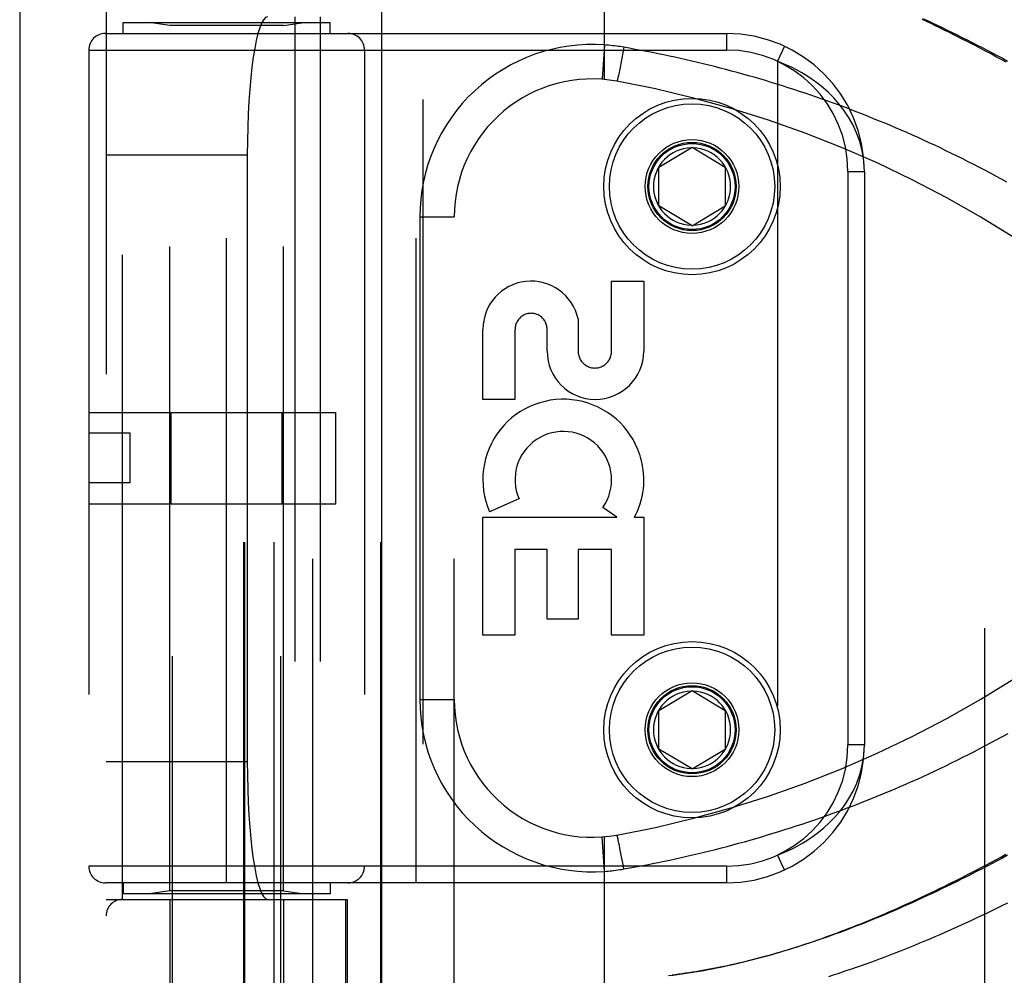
# Model space of a CAD drawing. Header units: inches. Extents: x 0 to 212, y 0 to 138.
# Tile 58 of 256: x 35.13 to 36.92, y 59.01 to 60.74. Entities that reach past the tile are written whole.
import ezdxf

# ---------------------------------------------------------------- set-up
doc = ezdxf.new("R2010")
doc.units = ezdxf.units.IN
doc.header["$LTSCALE"] = 11.6875
doc.header["$MEASUREMENT"] = 0
doc.linetypes.add('HIDDEN', pattern=[0.2, 0.1, -0.1])
doc.layers.get('0').update_dxf_attribs({"linetype": 'CONTINUOUS'})
doc.layers.add('DEFAULT_2', color=8, linetype='HIDDEN')
doc.layers.add('LEFTHAND_DOOR_ASSEMBLY', color=7, linetype='CONTINUOUS')

msp = doc.modelspace()

# ---------------------------------------------------------------- linework, layer by layer
at = {"color": 3, "linetype": 'Continuous'}
msp.add_line((35.1337, 101.3468), (35.1337, 38.4248), dxfattribs=at)
at = {"layer": 'DEFAULT_2', "color": 8, "linetype": 'HIDDEN'}
msp.add_line((36.8837, 39.7688), (36.8837, 96.8728), dxfattribs=at)
at = {"layer": 'LEFTHAND_DOOR_ASSEMBLY', "color": 3, "linetype": 'Continuous'}
msp.add_line((35.7894, 97.9958), (35.7894, 38.6458), dxfattribs=at)
at = {"layer": 'LEFTHAND_DOOR_ASSEMBLY', "color": 8, "linetype": 'HIDDEN'}
for p, q in [((35.8644, 97.9958), (35.8644, 38.6458)), ((35.4109, 58.4178), (35.4109, 61.6002)), ((35.6069, 58.4178), (35.6069, 61.6002)), ((35.6652, 58.5946), (35.6652, 61.2971)), ((35.9216, 58.5946), (35.9216, 61.2971)), ((36.1939, 60.6323), (36.1939, 61.2971)), ((35.2902, 61.2671), (35.2902, 58.6246)), ((35.5401, 58.6246), (35.5401, 61.2671)), ((35.5421, 58.6246), (35.5421, 61.2671)), ((35.5952, 58.6246), (35.5952, 61.2671)), ((35.7887, 58.6246), (35.7887, 61.2671)), ((35.3202, 59.1458), (35.3202, 60.7458)), ((35.3214, 60.7158), (35.3214, 60.7358)), ((35.3214, 60.7358), (35.6964, 60.7358)), ((35.4059, 60.7305), (35.3684, 60.7358)), ((35.6119, 60.7305), (35.6494, 60.7358)), ((35.6327, 60.7458), (35.6327, 59.1458)), ((35.6786, 60.7458), (35.6786, 59.1458)), ((35.6964, 60.7158), (35.6964, 60.7358)), ((35.4059, 59.1611), (35.4059, 60.7305)), ((35.6119, 60.7305), (35.4059, 60.7305)), ((35.6119, 59.1611), (35.6119, 60.7305)), ((35.2889, 60.7158), (36.4152, 60.7158)), ((35.5089, 59.1758), (35.5089, 60.7158)), ((35.8527, 59.1758), (35.8527, 60.7158)), ((36.4152, 60.7158), (36.4152, 60.6858)), ((35.2589, 60.6858), (35.2589, 59.2058)), ((35.2589, 60.6858), (36.4152, 60.6858)), ((35.7589, 60.6858), (35.7589, 59.2058)), ((36.1939, 60.695), (36.1895, 60.6327)), ((36.2292, 60.6907), (36.2274, 60.6806)), ((36.5203, 60.6926), (36.5077, 60.6654)), ((36.2255, 60.6708), (36.2237, 60.6615)), ((36.2274, 60.6806), (36.2255, 60.6708)), ((36.5077, 60.6654), (36.5077, 59.2262)), ((36.2212, 60.6488), (36.2204, 60.6448)), ((36.2222, 60.654), (36.2212, 60.6488)), ((36.2237, 60.6615), (36.2222, 60.654)), ((36.218, 60.6341), (36.2178, 60.6332)), ((36.2182, 60.635), (36.218, 60.6341)), ((36.2184, 60.636), (36.2182, 60.635)), ((36.2188, 60.6376), (36.2184, 60.636)), ((36.2192, 60.6394), (36.2188, 60.6376)), ((36.2198, 60.642), (36.2192, 60.6394)), ((36.2204, 60.6448), (36.2198, 60.642)), ((36.2927, 60.4733), (36.3527, 60.5094)), ((36.3527, 60.5094), (36.4127, 60.4733)), ((35.2902, 60.4958), (35.5463, 60.4958)), ((35.5463, 60.4958), (35.5463, 59.3958)), ((36.2927, 60.4033), (36.2927, 60.4733)), ((36.4127, 60.4733), (36.4127, 60.4033)), ((36.6352, 60.4658), (36.6352, 59.4258)), ((36.6352, 60.4658), (36.6652, 60.4658)), ((36.6652, 60.4658), (36.6652, 59.4258)), ((36.3527, 60.3672), (36.2927, 60.4033)), ((36.3527, 60.3672), (36.4127, 60.4033)), ((35.8591, 60.3833), (35.8591, 59.5083)), ((35.8591, 60.3833), (35.9216, 60.3833)), ((36.2068, 60.1394), (36.2068, 60.2665)), ((36.2068, 60.2665), (36.2652, 60.2665)), ((36.2652, 60.2665), (36.2652, 60.1394)), ((36.1463, 60.1982), (36.1463, 60.1394)), ((35.9734, 60.0521), (35.9734, 60.1793)), ((36.0317, 60.1793), (36.0317, 60.0521)), ((36.09, 60.1401), (36.09, 60.1792)), ((36.0317, 60.0521), (35.9734, 60.0521)), ((35.2589, 60.0288), (35.7069, 60.0288)), ((35.4083, 59.8628), (35.4083, 60.0288)), ((35.6095, 59.8628), (35.6095, 60.0288)), ((35.7069, 59.8628), (35.7069, 60.0288)), ((35.3339, 59.9908), (35.2589, 59.9908)), ((35.3339, 59.9008), (35.3339, 59.9908)), ((35.3339, 59.9008), (35.2589, 59.9008)), ((35.2589, 59.8628), (35.7069, 59.8628)), ((36.0389, 59.8719), (35.9853, 59.8487)), ((36.2163, 59.8385), (36.1909, 59.8563)), ((35.9734, 59.6248), (35.9734, 59.8385)), ((35.9734, 59.8385), (36.2163, 59.8385)), ((36.2483, 59.8385), (36.2652, 59.8385)), ((36.2652, 59.8385), (36.2652, 59.6248)), ((36.0317, 59.7801), (36.0317, 59.6248)), ((36.0901, 59.7801), (36.0317, 59.7801)), ((36.0901, 59.6538), (36.0901, 59.7801)), ((36.1463, 59.7801), (36.1463, 59.6538)), ((36.2068, 59.7801), (36.1463, 59.7801)), ((36.2068, 59.6248), (36.2068, 59.7801)), ((36.1463, 59.6538), (36.0901, 59.6538)), ((36.0317, 59.6248), (35.9734, 59.6248)), ((36.2652, 59.6248), (36.2068, 59.6248)), ((36.2927, 59.4883), (36.3527, 59.5244)), ((36.3527, 59.5244), (36.4127, 59.4883)), ((35.8591, 59.5083), (35.9216, 59.5083)), ((36.2927, 59.4183), (36.2927, 59.4883)), ((36.4127, 59.4883), (36.4127, 59.4183)), ((36.3527, 59.3822), (36.2927, 59.4183)), ((36.3527, 59.3822), (36.4127, 59.4183)), ((36.6652, 59.4258), (36.6352, 59.4258)), ((35.2902, 59.3958), (35.5463, 59.3958)), ((36.1939, 59.1966), (36.1895, 59.2589)), ((36.1939, 58.5946), (36.1939, 59.2593)), ((36.2177, 59.2588), (36.2175, 59.2595)), ((36.2179, 59.258), (36.2177, 59.2588)), ((36.2181, 59.2571), (36.2179, 59.258)), ((36.2183, 59.2561), (36.2181, 59.2571)), ((36.2187, 59.2546), (36.2183, 59.2561)), ((36.219, 59.2529), (36.2187, 59.2546)), ((36.2196, 59.2503), (36.219, 59.2529)), ((36.2202, 59.2475), (36.2196, 59.2503)), ((36.221, 59.2436), (36.2202, 59.2475)), ((36.2221, 59.2385), (36.221, 59.2436)), ((36.2233, 59.232), (36.2221, 59.2385)), ((36.2251, 59.2229), (36.2233, 59.232)), ((36.2272, 59.2121), (36.2251, 59.2229)), ((36.4152, 59.2058), (35.2589, 59.2058)), ((36.2292, 59.2009), (36.2272, 59.2121)), ((36.4152, 59.2058), (36.4152, 59.1758)), ((36.4152, 59.1758), (35.2889, 59.1758)), ((35.3214, 59.1758), (35.3214, 59.1558)), ((35.6964, 59.1758), (35.6964, 59.1558)), ((35.2902, 59.1458), (35.7277, 59.1458)), ((35.6964, 59.1558), (35.3214, 59.1558)), ((35.4059, 59.1611), (35.3684, 59.1558)), ((35.6119, 59.1611), (35.4059, 59.1611)), ((35.4059, 59.1458), (35.4059, 58.5998)), ((35.6119, 59.1611), (35.6494, 59.1558)), ((35.6119, 59.1458), (35.6119, 58.5998)), ((35.7253, 58.6246), (35.7253, 59.1458)), ((35.7277, 59.1458), (35.7277, 58.6246))]:
    msp.add_line(p, q, dxfattribs=at)
for points in [[(36.7706, 60.7432), (36.7795, 60.7391), (36.7883, 60.7349), (36.7972, 60.7307), (36.8062, 60.7264), (36.8152, 60.7221), (36.8242, 60.7177), (36.8332, 60.7133), (36.8422, 60.7088), (36.8513, 60.7042), (36.8604, 60.6996), (36.8696, 60.6949), (36.8787, 60.6902), (36.8879, 60.6854), (36.897, 60.6806), (36.9062, 60.6758), (36.9154, 60.6709), (36.9246, 60.6659)], [(36.9222, 60.6637), (36.913, 60.6688), (36.9038, 60.6737), (36.8948, 60.6786), (36.8859, 60.6833), (36.8771, 60.688), (36.8684, 60.6925), (36.8598, 60.697), (36.8513, 60.7014), (36.8428, 60.7057), (36.8345, 60.71), (36.8263, 60.7141), (36.8181, 60.7181), (36.8101, 60.7221), (36.8021, 60.726), (36.7941, 60.7299), (36.7862, 60.7337), (36.7784, 60.7374), (36.7706, 60.7411)], [(36.2292, 60.6907), (36.2257, 60.6913), (36.2223, 60.6919), (36.219, 60.6924), (36.2157, 60.6928), (36.2123, 60.6933), (36.2087, 60.6937), (36.2051, 60.6941), (36.2014, 60.6944), (36.1977, 60.6947), (36.1939, 60.695)], [(36.9236, 60.4462), (36.9137, 60.4516), (36.9037, 60.4571), (36.8937, 60.4624), (36.8837, 60.4678), (36.8737, 60.473), (36.8637, 60.4782), (36.8536, 60.4833), (36.8435, 60.4884), (36.8335, 60.4934), (36.8234, 60.4984), (36.8132, 60.5033), (36.8031, 60.5082), (36.793, 60.513), (36.7828, 60.5177), (36.7727, 60.5224), (36.7625, 60.527), (36.7523, 60.5316), (36.7421, 60.5361), (36.7319, 60.5405), (36.7217, 60.5449), (36.7115, 60.5493), (36.7013, 60.5535), (36.6911, 60.5577), (36.6808, 60.5619), (36.6706, 60.566), (36.6603, 60.5701), (36.6501, 60.574), (36.6398, 60.578), (36.6296, 60.5819), (36.6193, 60.5857), (36.609, 60.5894), (36.5988, 60.5932), (36.5885, 60.5968), (36.5782, 60.6004), (36.5679, 60.6039), (36.5577, 60.6074), (36.5474, 60.6109), (36.5371, 60.6142), (36.5268, 60.6175), (36.5166, 60.6208), (36.5063, 60.624), (36.496, 60.6272), (36.4858, 60.6303), (36.4755, 60.6333), (36.4652, 60.6363), (36.455, 60.6392), (36.4447, 60.6421), (36.4344, 60.6449), (36.4242, 60.6477), (36.4139, 60.6504), (36.4037, 60.6531), (36.3935, 60.6557), (36.3832, 60.6583), (36.373, 60.6608), (36.3627, 60.6632), (36.3525, 60.6656), (36.3423, 60.668), (36.3321, 60.6703), (36.3218, 60.6726), (36.3116, 60.6748), (36.3014, 60.6769), (36.2912, 60.679), (36.2809, 60.6811), (36.2706, 60.6831), (36.2603, 60.6851), (36.2499, 60.687), (36.2396, 60.6889), (36.2292, 60.6907)], [(36.6652, 60.4658), (36.6642, 60.4849), (36.6613, 60.5029), (36.6569, 60.5198), (36.6511, 60.5357), (36.6442, 60.5505), (36.6364, 60.5643), (36.628, 60.5769), (36.619, 60.5885), (36.6097, 60.599), (36.6001, 60.6086), (36.5904, 60.6174), (36.5806, 60.6253), (36.5708, 60.6325), (36.5611, 60.6389), (36.5516, 60.6447), (36.5422, 60.6499), (36.5331, 60.6545), (36.5243, 60.6586), (36.5158, 60.6622), (36.5077, 60.6654)], [(36.2178, 60.6332), (36.2176, 60.6325), (36.2175, 60.6321), (36.2174, 60.6318), (36.2173, 60.6315), (36.2172, 60.6312), (36.2172, 60.6309), (36.2171, 60.6307), (36.217, 60.6304), (36.2169, 60.6302), (36.2169, 60.63), (36.2168, 60.6299), (36.2168, 60.6297), (36.2167, 60.6296), (36.2167, 60.6295), (36.2166, 60.6294), (36.2166, 60.6293), (36.2166, 60.6293), (36.2165, 60.6293), (36.2165, 60.6292)], [(36.2292, 59.2009), (36.2397, 59.2027), (36.2501, 59.2046), (36.2604, 59.2065), (36.2708, 59.2085), (36.2811, 59.2106), (36.2915, 59.2126), (36.3019, 59.2148), (36.3123, 59.217), (36.3227, 59.2192), (36.333, 59.2215), (36.3434, 59.2239), (36.3538, 59.2263), (36.3643, 59.2287), (36.3747, 59.2312), (36.3851, 59.2338), (36.3955, 59.2364), (36.4059, 59.2391), (36.4164, 59.2418), (36.4268, 59.2446), (36.4372, 59.2474), (36.4477, 59.2503), (36.4581, 59.2533), (36.4686, 59.2563), (36.479, 59.2593), (36.4895, 59.2625), (36.5, 59.2656), (36.5104, 59.2689), (36.5209, 59.2722), (36.5314, 59.2755), (36.5418, 59.2789), (36.5523, 59.2824), (36.5628, 59.2859), (36.5733, 59.2895), (36.5837, 59.2931), (36.5942, 59.2968), (36.6047, 59.3006), (36.6152, 59.3044), (36.6256, 59.3083), (36.6361, 59.3122), (36.6466, 59.3162), (36.657, 59.3203), (36.6675, 59.3244), (36.6779, 59.3285), (36.6884, 59.3328), (36.6988, 59.337), (36.7092, 59.3414), (36.7197, 59.3458), (36.7301, 59.3503), (36.7405, 59.3548), (36.7509, 59.3594), (36.7613, 59.364), (36.7717, 59.3688), (36.782, 59.3735), (36.7924, 59.3784), (36.8028, 59.3832), (36.8131, 59.3882), (36.8234, 59.3932), (36.8337, 59.3983), (36.844, 59.4034), (36.8543, 59.4086), (36.8646, 59.4139), (36.8748, 59.4192), (36.885, 59.4245), (36.8953, 59.43), (36.9055, 59.4355), (36.9156, 59.441), (36.9258, 59.4466)], [(36.5077, 59.2262), (36.5161, 59.2295), (36.5249, 59.2333), (36.534, 59.2375), (36.5433, 59.2423), (36.5528, 59.2476), (36.5625, 59.2536), (36.5723, 59.2602), (36.5821, 59.2675), (36.5919, 59.2755), (36.6015, 59.2843), (36.611, 59.294), (36.6202, 59.3045), (36.6289, 59.316), (36.6371, 59.3285), (36.6447, 59.342), (36.6514, 59.3566), (36.657, 59.3723), (36.6614, 59.3892), (36.6642, 59.407), (36.6652, 59.4258)], [(36.2175, 59.2595), (36.2174, 59.2598), (36.2173, 59.2601), (36.2172, 59.2604), (36.2172, 59.2607), (36.2171, 59.2609), (36.217, 59.2612), (36.2169, 59.2614), (36.2169, 59.2616), (36.2168, 59.2617), (36.2168, 59.2619), (36.2167, 59.262), (36.2167, 59.2621), (36.2166, 59.2622), (36.2166, 59.2623), (36.2166, 59.2623), (36.2165, 59.2624), (36.2165, 59.2624)], [(36.3101, 59.0077), (36.318, 59.0086), (36.3261, 59.0097), (36.3341, 59.0108), (36.3421, 59.0119), (36.3501, 59.0131), (36.3581, 59.0144), (36.366, 59.0157), (36.3739, 59.0171), (36.3817, 59.0185), (36.3894, 59.02), (36.3971, 59.0215), (36.4046, 59.023), (36.4121, 59.0246), (36.4195, 59.0262), (36.4268, 59.0278), (36.4341, 59.0295), (36.4413, 59.0312), (36.4485, 59.0329), (36.4556, 59.0347), (36.4628, 59.0365), (36.4699, 59.0384), (36.477, 59.0402), (36.484, 59.0422), (36.4911, 59.0441), (36.4981, 59.0461), (36.5051, 59.0481), (36.5121, 59.0502), (36.5191, 59.0523), (36.526, 59.0544), (36.533, 59.0565), (36.5399, 59.0587), (36.5468, 59.061), (36.5537, 59.0632), (36.5607, 59.0655), (36.5676, 59.0678), (36.5745, 59.0702), (36.5815, 59.0726), (36.5884, 59.0751), (36.5954, 59.0776), (36.6024, 59.0801), (36.6094, 59.0826), (36.6164, 59.0852), (36.6234, 59.0879), (36.6305, 59.0906), (36.6375, 59.0933), (36.6446, 59.0961), (36.6518, 59.0989), (36.6589, 59.1017), (36.6661, 59.1046), (36.6733, 59.1076), (36.6805, 59.1106), (36.6878, 59.1136), (36.6951, 59.1167), (36.7024, 59.1198), (36.7098, 59.123), (36.7172, 59.1262), (36.7246, 59.1295), (36.7321, 59.1328), (36.7396, 59.1362), (36.7472, 59.1397), (36.7548, 59.1432), (36.7625, 59.1467), (36.7702, 59.1503), (36.778, 59.154), (36.7859, 59.1577), (36.7938, 59.1615), (36.8017, 59.1654), (36.8097, 59.1693), (36.8178, 59.1733), (36.8259, 59.1773), (36.8341, 59.1814), (36.8424, 59.1857), (36.8508, 59.19), (36.8594, 59.1943), (36.868, 59.1988), (36.8767, 59.2034), (36.8854, 59.208), (36.8943, 59.2127), (36.9033, 59.2176), (36.9124, 59.2225), (36.9217, 59.2276)], [(36.9246, 59.2257), (36.9154, 59.2207), (36.9062, 59.2158), (36.897, 59.211), (36.8879, 59.2062), (36.8787, 59.2014), (36.8696, 59.1967), (36.8604, 59.192), (36.8513, 59.1874), (36.8422, 59.1828), (36.8332, 59.1783), (36.8242, 59.1739), (36.8152, 59.1695), (36.8062, 59.1652), (36.7972, 59.1609), (36.7883, 59.1567), (36.7795, 59.1525), (36.7706, 59.1484), (36.7618, 59.1444), (36.7531, 59.1404), (36.7444, 59.1365), (36.7357, 59.1327), (36.7271, 59.1289), (36.7185, 59.1252), (36.7099, 59.1215), (36.7014, 59.1179), (36.693, 59.1144), (36.6846, 59.1109), (36.6763, 59.1075), (36.668, 59.1041), (36.6597, 59.1009), (36.6515, 59.0976), (36.6434, 59.0945), (36.6353, 59.0914), (36.6272, 59.0884), (36.6193, 59.0854), (36.6113, 59.0825), (36.6035, 59.0796), (36.5956, 59.0768), (36.5879, 59.0741), (36.5802, 59.0715), (36.5725, 59.0689), (36.5649, 59.0663), (36.5573, 59.0638), (36.5498, 59.0614), (36.5424, 59.059), (36.535, 59.0567), (36.5277, 59.0544), (36.5204, 59.0522), (36.5131, 59.0501), (36.5059, 59.048), (36.4988, 59.046), (36.4917, 59.044), (36.4847, 59.0421), (36.4777, 59.0402), (36.4708, 59.0383), (36.4639, 59.0366), (36.457, 59.0348), (36.4502, 59.0332), (36.4435, 59.0315), (36.4368, 59.03), (36.4301, 59.0284), (36.4235, 59.027), (36.4169, 59.0255), (36.4104, 59.0241), (36.4039, 59.0228), (36.3974, 59.0215), (36.391, 59.0202), (36.3846, 59.019), (36.3783, 59.0179), (36.372, 59.0167), (36.3657, 59.0156), (36.3595, 59.0146), (36.3533, 59.0136), (36.3471, 59.0126), (36.341, 59.0117)], [(36.5077, 59.2262), (36.514, 59.2126), (36.5199, 59.1999)], [(36.1939, 59.1966), (36.1975, 59.1969), (36.2009, 59.1971), (36.2043, 59.1975), (36.2076, 59.1978), (36.211, 59.1982), (36.2145, 59.1986), (36.2181, 59.1991), (36.2218, 59.1997), (36.2255, 59.2002), (36.2292, 59.2009)], [(36.5199, 59.1999), (36.5202, 59.1992), (36.5203, 59.199)], [(36.925, 59.1391), (36.9154, 59.1344), (36.9058, 59.1297), (36.8963, 59.125), (36.8867, 59.1204), (36.8772, 59.1159), (36.8677, 59.1114), (36.8583, 59.107), (36.8488, 59.1026), (36.8394, 59.0983), (36.83, 59.0941), (36.8207, 59.0899), (36.8113, 59.0858), (36.8021, 59.0817), (36.7928, 59.0777), (36.7836, 59.0738), (36.7744, 59.0699), (36.7653, 59.0661), (36.7562, 59.0623), (36.7471, 59.0586), (36.7381, 59.055), (36.7291, 59.0515), (36.7202, 59.048), (36.7113, 59.0445), (36.7025, 59.0412), (36.6937, 59.0378), (36.685, 59.0346), (36.6763, 59.0314), (36.6677, 59.0283), (36.6591, 59.0252), (36.6505, 59.0223), (36.642, 59.0193), (36.6336, 59.0165), (36.6252, 59.0137), (36.6169, 59.0109), (36.6086, 59.0082), (36.6003, 59.0056)], [(36.341, 59.0117), (36.3348, 59.0108), (36.3288, 59.01), (36.3227, 59.0092), (36.3167, 59.0084)]]:
    msp.add_lwpolyline(points, dxfattribs=at)
for centre, radius in [((36.3527, 60.4383), 0.1599), ((36.3527, 60.4383), 0.1499), ((36.3527, 60.4383), 0.085), ((36.3527, 60.4383), 0.08), ((36.3527, 60.4383), 0.078), ((36.3527, 59.4533), 0.1599), ((36.3527, 59.4533), 0.1499), ((36.3527, 59.4533), 0.085), ((36.3527, 59.4533), 0.08), ((36.3527, 59.4533), 0.078)]:
    msp.add_circle(centre, radius, dxfattribs=at)
for centre, radius, start, end in [((35.2889, 60.6858), 0.03, 90, 180), ((35.7289, 60.6858), 0.03, 0, 90), ((36.4152, 60.4658), 0.25, 0, 90), ((36.1716, 60.3833), 0.3125, 85.9125, 180), ((36.4152, 60.4658), 0.22, 0, 90), ((36.1716, 60.3833), 0.25, 79.6658, 180), ((35.8577, 58.6617), 2, 47.2041, 79.6658), ((36.3527, 60.4383), 0.07, 91.4692, 268.5308), ((36.3527, 60.4383), 0.07, 271.4692, 88.5308), ((36.0609, 60.1792), 0.0875, 12.5167, 179.9756), ((36.0609, 60.1793), 0.0291, 359.9462, 180), ((36.1776, 60.14), 0.0876, 179.9462, 359.5965), ((36.1765, 60.1394), 0.0302, 179.9714, 0.0286), ((36.1193, 59.9067), 0.1459, 18.1268, 203.4014), ((36.1193, 59.9067), 0.0875, 324.8915, 203.4014), ((36.1223, 59.9065), 0.1431, 333.8028, 18.5861), ((36.1193, 59.9067), 0.1459, 332.1494, 334.2621), ((35.8577, 61.2299), 2, 280.3342, 312.7959), ((36.3527, 59.4533), 0.07, 91.4692, 268.5308), ((36.3527, 59.4533), 0.07, 271.4692, 88.5308), ((36.1716, 59.5083), 0.3125, 180, 274.0875), ((36.1716, 59.5083), 0.25, 180, 280.3342), ((36.4152, 59.4258), 0.25, 270, 360), ((36.4152, 59.4258), 0.22, 270, 360), ((35.2889, 59.2058), 0.03, 180, 270), ((35.7289, 59.2058), 0.03, 270, 360), ((35.3202, 59.1158), 0.03, 90, 180)]:
    msp.add_arc(centre, radius, start, end, dxfattribs=at)
for centre, start_param, end_param in [((35.5831, 60.4958), 0, 1.570796), ((35.5831, 59.3958), -4.712389, -3.141593)]:
    msp.add_ellipse(centre, major_axis=(0, 0.25), ratio=0.146965, start_param=start_param, end_param=end_param, dxfattribs=at)

doc.saveas('drawing.dxf')
